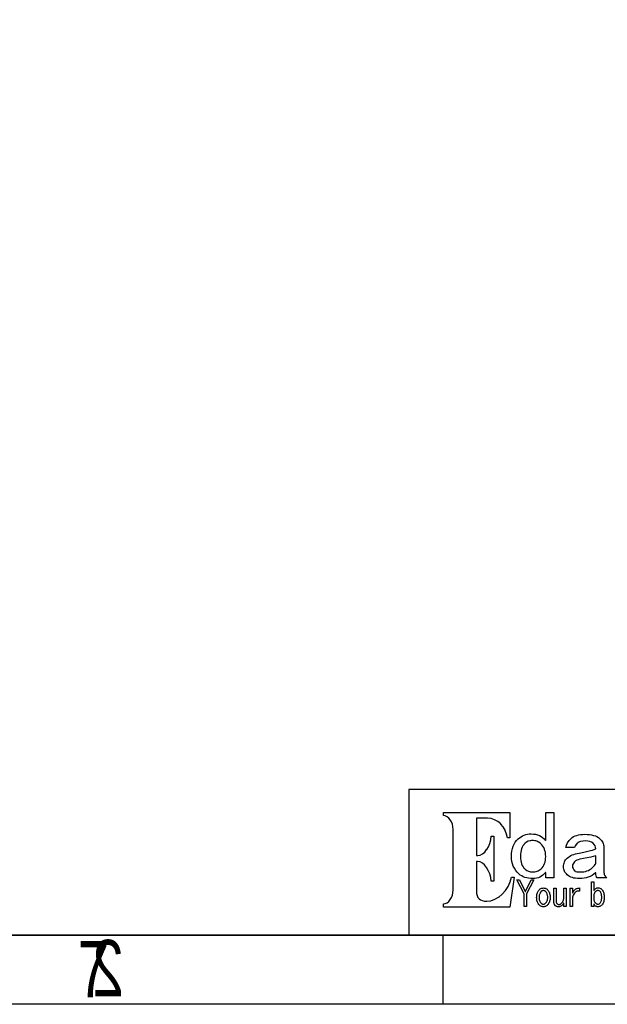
# Model space of a CAD drawing. Extents: x -38 to 372, y -82 to 205.
# Tile 21 of 34: x 286 to 328, y -82 to -11. Entities that reach past the tile are written whole.
import ezdxf

# ---------------------------------------------------------------- set-up
doc = ezdxf.new("R2010")
doc.units = 0
doc.layers.add('BOARD_GEOMETRY_DIMENSION', color=2, linetype='CONTINUOUS')
doc.layers.add('BOARD_GEOMETRY_SILKSCREEN_B', color=1, linetype='CONTINUOUS')

msp = doc.modelspace()

# ---------------------------------------------------------------- linework, layer by layer
at = {"layer": 'BOARD_GEOMETRY_DIMENSION'}
for points in [[(-38.48354, -81.604612), (-38.48354, 205.395322), (371.516402, 205.395322), (371.516402, -81.604612)], [(316.528196, -74.583036), (316.528196, -74.35469), (316.656212, -74.3331), (316.659514, -74.332084), (316.791086, -74.2696), (316.793118, -74.268076), (316.912244, -74.174604), (316.914022, -74.173334), (317.019178, -74.04989), (317.020702, -74.047604), (317.1063, -73.90257), (317.107062, -73.900792), (317.173356, -73.733406), (317.17361, -73.732136), (317.215012, -73.550272), (317.215012, -73.548494), (317.23076, -73.352914), (317.23076, -68.983098), (317.215012, -68.790312), (317.215012, -68.788788), (317.17361, -68.607178), (317.173356, -68.604892), (317.107062, -68.4403), (317.1063, -68.438776), (317.020702, -68.291202), (317.019178, -68.28917), (316.913514, -68.167504), (316.912498, -68.166234), (316.793118, -68.071238), (316.791086, -68.069206), (316.659514, -68.006976), (316.65672, -68.005706), (316.528196, -67.980306), (316.528196, -67.751706), (321.31254, -67.751706), (321.31254, -69.598032), (321.142106, -69.598032), (321.084448, -69.319902), (321.08394, -69.31787), (320.980816, -69.047614), (320.980308, -69.04609), (320.837052, -68.803012), (320.835782, -68.801996), (320.659506, -68.589398), (320.657982, -68.587874), (320.450718, -68.4149), (320.449194, -68.413884), (320.219578, -68.281296), (320.217292, -68.28028), (319.96761, -68.196206), (319.964816, -68.195698), (319.702688, -68.166488), (318.923416, -68.166488), (318.910716, -68.179188), (318.910716, -70.853808), (318.923416, -70.866508), (319.016888, -70.866508), (319.183258, -70.837298), (319.186814, -70.836282), (319.34912, -70.7517), (319.351914, -70.750684), (319.50406, -70.618096), (319.505584, -70.616572), (319.645538, -70.441312), (319.646554, -70.439788), (319.767204, -70.231508), (319.767712, -70.230238), (319.86601, -69.9897), (319.866518, -69.988176), (319.9384, -69.726302), (319.938654, -69.724778), (319.977262, -69.455538), (320.158618, -69.455538), (320.158618, -72.721978), (319.977262, -72.721978), (319.937892, -72.44969), (319.937384, -72.447912), (319.865502, -72.182228), (319.864994, -72.180704), (319.764918, -71.938896), (319.76441, -71.937626), (319.64122, -71.725282), (319.640458, -71.723504), (319.497456, -71.548498), (319.495932, -71.546974), (319.33896, -71.41337), (319.335912, -71.4121), (319.169034, -71.328026), (319.165478, -71.326502), (318.993012, -71.295006), (318.923416, -71.295006), (318.910716, -71.307706), (318.910716, -73.4314), (318.921892, -73.607676), (318.922146, -73.6092), (318.956182, -73.758298), (318.956944, -73.760838), (319.013586, -73.885298), (319.014856, -73.888092), (319.096898, -73.987914), (319.099184, -73.9902), (319.2018, -74.06767), (319.204594, -74.069702), (319.330578, -74.12228), (319.33261, -74.122788), (319.481708, -74.1553), (319.48374, -74.1553), (319.65773, -74.164698), (319.659762, -74.16419), (319.947036, -74.129138), (319.949322, -74.128376), (320.234056, -74.024998), (320.236596, -74.02449), (320.510662, -73.862692), (320.51244, -73.860914), (320.76771, -73.646792), (320.769488, -73.645776), (320.99631, -73.388982), (320.99758, -73.387204), (321.19189, -73.094088), (321.192652, -73.09231), (321.342512, -72.771), (321.343782, -72.769476), (321.44081, -72.43699), (321.641978, -72.43699), (321.329558, -74.583036)], [(322.980812, -72.52843), (322.824856, -72.523096), (322.67779, -72.507602), (322.53936, -72.482202), (322.41109, -72.44588), (322.290186, -72.399906), (322.17868, -72.342502), (322.074794, -72.2757), (321.98056, -72.198738), (321.85229, -72.070976), (321.741292, -71.93407), (321.647058, -71.788782), (321.570604, -71.634096), (321.51066, -71.47179), (321.468242, -71.299578), (321.442588, -71.119492), (321.43446, -70.9295), (321.441318, -70.729094), (321.465194, -70.540372), (321.502278, -70.363588), (321.555618, -70.198488), (321.623436, -70.047104), (321.707256, -69.906896), (321.804792, -69.778372), (321.9196, -69.661532), (322.019422, -69.578474), (322.125848, -69.504814), (322.234814, -69.4436), (322.350384, -69.3928), (322.46951, -69.354192), (322.594478, -69.325998), (322.72351, -69.309234), (322.858384, -69.303392), (323.01942, -69.311012), (323.172582, -69.332602), (323.314822, -69.36994), (323.449188, -69.420486), (323.571616, -69.486272), (323.686678, -69.56679), (323.790818, -69.661786), (323.887846, -69.771006), (323.909944, -69.763132), (323.909944, -67.747896), (324.495922, -67.747896), (324.495922, -72.472804), (323.909944, -72.472804), (323.909944, -72.09663), (323.887592, -72.088502), (323.799454, -72.192896), (323.704712, -72.281796), (323.603112, -72.357488), (323.4944, -72.418702), (323.37756, -72.466708), (323.2531, -72.500998), (323.120512, -72.52208)], [(326.341994, -72.52843), (326.201278, -72.523604), (326.06996, -72.510904), (325.947278, -72.490076), (325.834248, -72.459596), (325.727822, -72.422004), (325.631556, -72.373998), (325.543418, -72.31888), (325.464932, -72.253602), (325.400416, -72.19188), (325.34606, -72.12584), (325.298816, -72.05853), (325.261478, -71.986902), (325.231506, -71.914004), (325.210678, -71.839074), (325.197216, -71.761096), (325.19366, -71.679308), (325.197216, -71.58609), (325.210678, -71.49719), (325.231506, -71.4121), (325.261478, -71.331328), (325.298816, -71.255128), (325.34606, -71.182992), (325.400416, -71.115174), (325.464932, -71.050404), (325.54291, -70.985888), (325.63054, -70.92569), (325.724012, -70.872096), (325.82739, -70.823836), (325.93661, -70.782688), (326.053958, -70.746874), (326.179688, -70.716902), (326.3138, -70.69201), (326.657208, -70.630288), (326.657716, -70.630288), (326.95642, -70.55358), (327.139554, -70.512178), (327.140062, -70.512178), (327.292462, -70.470776), (327.293478, -70.470776), (327.415398, -70.429374), (327.508616, -70.386194), (327.51649, -70.37451), (327.51649, -70.373494), (327.504806, -70.265798), (327.504044, -70.263004), (327.469754, -70.161912), (327.468484, -70.159372), (327.410318, -70.0659), (327.409048, -70.06463), (327.329292, -69.977), (327.32726, -69.975476), (327.22566, -69.902832), (327.22312, -69.901308), (327.10374, -69.848984), (327.1012, -69.847714), (326.961246, -69.81698), (326.959214, -69.816472), (326.800718, -69.805804), (326.799702, -69.805804), (326.60082, -69.816472), (326.599296, -69.816472), (326.431402, -69.847714), (326.429116, -69.848476), (326.356218, -69.872606), (326.355456, -69.872606), (326.290686, -69.901308), (326.289162, -69.90207), (326.232012, -69.936106), (326.230996, -69.937376), (326.181212, -69.97573), (326.180196, -69.977), (326.122284, -70.037706), (326.121014, -70.039738), (326.071992, -70.110604), (326.070722, -70.112128), (326.028558, -70.193408), (326.028304, -70.19544), (325.997316, -70.27799), (325.350886, -70.27799), (325.403718, -70.108572), (325.490078, -69.936614), (325.600314, -69.77888), (325.73976, -69.633592), (325.826882, -69.563488), (325.92391, -69.502528), (326.031098, -69.450204), (326.146922, -69.407532), (326.272906, -69.374004), (326.408796, -69.350382), (326.552814, -69.335904), (326.708516, -69.331332), (326.892158, -69.335904), (327.06183, -69.350382), (327.218294, -69.374004), (327.361804, -69.407786), (327.491344, -69.450204), (327.606914, -69.502782), (327.710292, -69.563488), (327.800462, -69.633592), (327.870058, -69.704204), (327.93178, -69.776594), (327.983596, -69.85127), (328.026014, -69.928486), (328.059034, -70.008496), (328.082656, -70.090792), (328.096118, -70.17639), (328.10196, -70.263004), (328.10196, -72.013572), (328.105262, -72.088502), (328.105262, -72.090026), (328.1172, -72.159876), (328.117454, -72.160892), (328.13625, -72.227186), (328.136758, -72.22871), (328.16419, -72.28967), (328.164698, -72.290686), (328.19848, -72.34809), (328.199496, -72.349614), (328.24166, -72.401938), (328.242422, -72.4027), (328.292206, -72.450706), (328.293222, -72.452484), (328.321162, -72.472804), (327.631806, -72.472804), (327.582784, -72.414638), (327.546462, -72.33539), (327.523348, -72.23887), (327.51649, -72.1233), (327.495662, -72.113902), (327.377298, -72.2122), (327.251822, -72.296274), (327.119742, -72.367394), (326.97928, -72.425306), (326.830944, -72.471026), (326.67575, -72.502776), (326.51192, -72.52208)], [(322.948808, -72.053704), (322.95084, -72.053704), (323.1261, -72.039988), (323.127624, -72.039988), (323.209158, -72.022716), (323.20992, -72.022208), (323.288914, -71.99757), (323.290438, -71.996808), (323.364606, -71.966836), (323.365622, -71.966074), (323.436996, -71.927212), (323.437758, -71.926704), (323.50456, -71.882), (323.505322, -71.881492), (323.569584, -71.828406), (323.570854, -71.827898), (323.649086, -71.747634), (323.650102, -71.74611), (323.71792, -71.656702), (323.718936, -71.655686), (323.776086, -71.557388), (323.776594, -71.556372), (323.824346, -71.449692), (323.824854, -71.447914), (323.861684, -71.332598), (323.861938, -71.331836), (323.888608, -71.207376), (323.888862, -71.206106), (323.904356, -71.073772), (323.904356, -71.072502), (323.909944, -70.930008), (323.909944, -70.9295), (323.903594, -70.787514), (323.903594, -70.787006), (323.885814, -70.65264), (323.885814, -70.65137), (323.857112, -70.525386), (323.856858, -70.52437), (323.817742, -70.405498), (323.817234, -70.403974), (323.764656, -70.293992), (323.764148, -70.292214), (323.70141, -70.189598), (323.700902, -70.188328), (323.62648, -70.093078), (323.62521, -70.091808), (323.54012, -70.004686), (323.53885, -70.002908), (323.40931, -69.906388), (323.408294, -69.905626), (323.339206, -69.86778), (323.338444, -69.867526), (323.268086, -69.835014), (323.266562, -69.834506), (323.192394, -69.810884), (323.191124, -69.810376), (323.114416, -69.792596), (323.1134, -69.792596), (323.033644, -69.781674), (323.03212, -69.781674), (322.950586, -69.77761), (322.949062, -69.77761), (322.873116, -69.781674), (322.8721, -69.781674), (322.798694, -69.792596), (322.796662, -69.792596), (322.655946, -69.834506), (322.65366, -69.835776), (322.520056, -69.905372), (322.518278, -69.906388), (322.392294, -70.002908), (322.390516, -70.004686), (322.318888, -70.07987), (322.31711, -70.081394), (322.255896, -70.168008), (322.25488, -70.169532), (322.201794, -70.267576), (322.201032, -70.2691), (322.158614, -70.376796), (322.15836, -70.378574), (322.124832, -70.499478), (322.124578, -70.500494), (322.100956, -70.631304), (322.100956, -70.631812), (322.086986, -70.774814), (322.086732, -70.776084), (322.08216, -70.930008), (322.086732, -71.079106), (322.086986, -71.080376), (322.10248, -71.218298), (322.102734, -71.218806), (322.128388, -71.3486), (322.128896, -71.34987), (322.166488, -71.468488), (322.166742, -71.469504), (322.212716, -71.579994), (322.213732, -71.58101), (322.271644, -71.681594), (322.272406, -71.68261), (322.340478, -71.773796), (322.341494, -71.775574), (322.421504, -71.855838), (322.42252, -71.8566), (322.535296, -71.942198), (322.537582, -71.943214), (322.661788, -72.004174), (322.66382, -72.004936), (322.799456, -72.041004), (322.801742, -72.041512)], [(326.403462, -72.053704), (326.403716, -72.053704), (326.530716, -72.049386), (326.531986, -72.049386), (326.653398, -72.034908), (326.65416, -72.0344), (326.769222, -72.01154), (326.770492, -72.011286), (326.880982, -71.976996), (326.881998, -71.976488), (326.984614, -71.934832), (326.986392, -71.93407), (327.084944, -71.881492), (327.08596, -71.880984), (327.178162, -71.8185), (327.179432, -71.817992), (327.267062, -71.745602), (327.267316, -71.745094), (327.435718, -71.578216), (327.436988, -71.5772), (327.48601, -71.514208), (327.487534, -71.513192), (327.514712, -71.46417), (327.51649, -71.457312), (327.51649, -70.902576), (327.500488, -70.89013), (327.323958, -70.938898), (327.1647, -70.973188), (326.370696, -71.139304), (326.369934, -71.139304), (326.253856, -71.171308), (326.253094, -71.17207), (326.154288, -71.209408), (326.15251, -71.210678), (326.068436, -71.25589), (326.066658, -71.256906), (325.998586, -71.308976), (325.997062, -71.3105), (325.930006, -71.382382), (325.928482, -71.383906), (325.880222, -71.458074), (325.87946, -71.460106), (325.850504, -71.538592), (325.849996, -71.541894), (325.840598, -71.622412), (325.840344, -71.62419), (325.840598, -71.625206), (325.849742, -71.720202), (325.850504, -71.722996), (325.87946, -71.809102), (325.880222, -71.811896), (325.92772, -71.891906), (325.930006, -71.8947), (325.997062, -71.966582), (325.999602, -71.968106), (326.058022, -72.005698), (326.061578, -72.006714), (326.14743, -72.032114), (326.149462, -72.032876), (326.261984, -72.04837), (326.263254, -72.048878)], [(322.34378, -74.539602), (322.34378, -73.6473), (322.342256, -73.641712), (321.819016, -72.61479), (322.011802, -72.61479), (322.421504, -73.450704), (322.44411, -73.450704), (322.855336, -72.611996), (323.049138, -72.611996), (322.532756, -73.641712), (322.53174, -73.6473), (322.53174, -74.539602)], [(327.679812, -74.563478), (327.63206, -74.560684), (327.588118, -74.551794), (327.548748, -74.538078), (327.512934, -74.517504), (327.479914, -74.492612), (327.450958, -74.46137), (327.425558, -74.424286), (327.40346, -74.38009), (327.379584, -74.385678), (327.379584, -74.539602), (327.219056, -74.539602), (327.219056, -72.766936), (327.379584, -72.766936), (327.379584, -73.373488), (327.402698, -73.3806), (327.432416, -73.336404), (327.46442, -73.298812), (327.498456, -73.26757), (327.533508, -73.241408), (327.569322, -73.221596), (327.60793, -73.207626), (327.647808, -73.19899), (327.68921, -73.195688), (327.733152, -73.198482), (327.775062, -73.20534), (327.81494, -73.217278), (327.85304, -73.23328), (327.888854, -73.254108), (327.92289, -73.28027), (327.955402, -73.310496), (327.985882, -73.345802), (328.01941, -73.395332), (328.049382, -73.449688), (328.07402, -73.50887), (328.094848, -73.57364), (328.11085, -73.643998), (328.12228, -73.719436), (328.129392, -73.7997), (328.131678, -73.885806), (328.129392, -73.96861), (328.12228, -74.047604), (328.11085, -74.12101), (328.094848, -74.189336), (328.07402, -74.252836), (328.049382, -74.311002), (328.01941, -74.365104), (327.985882, -74.413872), (327.955148, -74.449432), (327.922636, -74.479404), (327.888092, -74.505312), (327.851008, -74.526394), (327.811892, -74.542904), (327.770236, -74.554334), (327.726294, -74.561192)], [(323.742558, -74.563478), (323.69379, -74.560684), (323.647054, -74.552302), (323.602604, -74.539602), (323.559932, -74.520298), (323.519292, -74.495914), (323.48043, -74.466196), (323.4436, -74.43089), (323.408802, -74.389488), (323.371718, -74.338688), (323.340222, -74.284078), (323.31406, -74.225912), (323.292216, -74.164698), (323.275198, -74.100436), (323.263006, -74.031602), (323.255894, -73.96099), (323.253354, -73.885806), (323.255894, -73.81113), (323.263006, -73.739502), (323.275198, -73.671684), (323.292216, -73.606406), (323.31406, -73.5457), (323.340222, -73.487534), (323.371718, -73.433178), (323.408802, -73.381108), (323.4436, -73.340214), (323.48043, -73.304908), (323.519292, -73.275698), (323.559932, -73.250806), (323.602604, -73.232772), (323.647054, -73.218802), (323.69379, -73.210674), (323.742304, -73.20788), (323.79031, -73.210674), (323.8373, -73.218802), (323.881496, -73.232772), (323.923914, -73.250806), (323.964808, -73.275698), (324.003416, -73.304908), (324.0405, -73.340214), (324.07606, -73.381108), (324.11162, -73.433178), (324.143116, -73.487534), (324.170294, -73.5457), (324.192138, -73.606406), (324.209156, -73.671684), (324.221348, -73.739502), (324.22846, -73.81113), (324.231, -73.885806), (324.22846, -73.96099), (324.221348, -74.031602), (324.209156, -74.100436), (324.192138, -74.164698), (324.170294, -74.225912), (324.143116, -74.284078), (324.11162, -74.338688), (324.07606, -74.389488), (324.0405, -74.43089), (324.003416, -74.466196), (323.965062, -74.495914), (323.923914, -74.520298), (323.881496, -74.539602), (323.8373, -74.552302), (323.79031, -74.560684)], [(323.741796, -74.374502), (323.742812, -74.374502), (323.770244, -74.372978), (323.771514, -74.372978), (323.798438, -74.367898), (323.799962, -74.36739), (323.825362, -74.359008), (323.827394, -74.3585), (323.852286, -74.346308), (323.853556, -74.3458), (323.877178, -74.330814), (323.878702, -74.330306), (323.901562, -74.31151), (323.902578, -74.311002), (323.924422, -74.288904), (323.925692, -74.288396), (323.94652, -74.262996), (323.94779, -74.262234), (323.971412, -74.228198), (323.97192, -74.226928), (323.993002, -74.189082), (323.993256, -74.187812), (324.011036, -74.14641), (324.011544, -74.145902), (324.025514, -74.101198), (324.026022, -74.100182), (324.037452, -74.052684), (324.037706, -74.051414), (324.045834, -74.000106), (324.045834, -73.999598), (324.05066, -73.944988), (324.05066, -73.94448), (324.052184, -73.885806), (324.050406, -73.827894), (324.050406, -73.826878), (324.044818, -73.771506), (324.044818, -73.770998), (324.036182, -73.718674), (324.03542, -73.717404), (324.02399, -73.66889), (324.023482, -73.667112), (324.00748, -73.621392), (324.006718, -73.62063), (323.987922, -73.577196), (323.987414, -73.576434), (323.965062, -73.535794), (323.964554, -73.535032), (323.938646, -73.497694), (323.93763, -73.49617), (323.917818, -73.474072), (323.917056, -73.472802), (323.897244, -73.454006), (323.89572, -73.45299), (323.874384, -73.436988), (323.873114, -73.43648), (323.850762, -73.42251), (323.849492, -73.422002), (323.825362, -73.411588), (323.824092, -73.41108), (323.799454, -73.403206), (323.79793, -73.402698), (323.771514, -73.39838), (323.770244, -73.39838), (323.742812, -73.396602), (323.741796, -73.396602), (323.713856, -73.39838), (323.712586, -73.39838), (323.685916, -73.402698), (323.6849, -73.403206), (323.660008, -73.41108), (323.658738, -73.411588), (323.634862, -73.422002), (323.633338, -73.422002), (323.610478, -73.436226), (323.609462, -73.436988), (323.587618, -73.45299), (323.586856, -73.454006), (323.56679, -73.472802), (323.56552, -73.474326), (323.546978, -73.496678), (323.545962, -73.497694), (323.520054, -73.535032), (323.519292, -73.535794), (323.496686, -73.576434), (323.496178, -73.577196), (323.47662, -73.62063), (323.476112, -73.6219), (323.460618, -73.667874), (323.460618, -73.66889), (323.447918, -73.717404), (323.447918, -73.718928), (323.439536, -73.770998), (323.439536, -73.771506), (323.434202, -73.826878), (323.434202, -73.827894), (323.432678, -73.885806), (323.433948, -73.94448), (323.433948, -73.944988), (323.43852, -73.999598), (323.43852, -74.000106), (323.446648, -74.051414), (323.446902, -74.052684), (323.458332, -74.100182), (323.458586, -74.101198), (323.472556, -74.145394), (323.47281, -74.14641), (323.49059, -74.187812), (323.491098, -74.189082), (323.511418, -74.226928), (323.512688, -74.228198), (323.53631, -74.262234), (323.53758, -74.262996), (323.558662, -74.288396), (323.559678, -74.288904), (323.581522, -74.311002), (323.582792, -74.31151), (323.605652, -74.330306), (323.606414, -74.330814), (323.631306, -74.3458), (323.631814, -74.346308), (323.65696, -74.3585), (323.658738, -74.359008), (323.684392, -74.36739), (323.685662, -74.367898), (323.712586, -74.372978), (323.713856, -74.372978)], [(324.847204, -74.563478), (324.800722, -74.5617), (324.758558, -74.557382), (324.71995, -74.549), (324.684898, -74.53757), (324.653148, -74.5236), (324.624954, -74.505312), (324.600062, -74.4855), (324.578218, -74.46137), (324.559422, -74.4347), (324.542912, -74.405998), (324.52945, -74.375772), (324.51802, -74.343006), (324.50913, -74.309478), (324.503034, -74.272902), (324.498716, -74.23531), (324.497954, -74.19467), (324.497954, -73.231502), (324.658482, -73.231502), (324.658482, -74.112628), (324.661784, -74.179938), (324.661784, -74.181208), (324.672452, -74.239374), (324.67296, -74.241406), (324.690232, -74.290682), (324.690994, -74.292206), (324.701916, -74.313288), (324.703186, -74.314812), (324.716394, -74.3331), (324.71741, -74.335132), (324.742556, -74.361294), (324.74535, -74.363326), (324.775322, -74.381614), (324.778116, -74.383138), (324.812914, -74.393806), (324.815962, -74.394314), (324.855586, -74.398378), (324.85711, -74.398378), (324.887082, -74.3966), (324.888606, -74.396092), (324.917562, -74.390504), (324.919086, -74.390504), (324.94728, -74.381106), (324.948804, -74.380598), (324.975982, -74.36739), (324.977252, -74.366882), (325.00316, -74.350372), (325.004684, -74.349102), (325.030084, -74.328782), (325.030846, -74.327512), (325.055484, -74.30389), (325.056246, -74.303128), (325.079614, -74.275188), (325.080122, -74.274172), (325.113142, -74.229214), (325.11365, -74.228706), (325.141844, -74.183494), (325.142352, -74.182732), (325.16572, -74.137012), (325.166482, -74.136504), (325.186294, -74.09053), (325.186802, -74.089006), (325.201788, -74.043286), (325.201788, -74.04227), (325.21271, -73.995534), (325.21271, -73.99401), (325.219314, -73.947274), (325.219314, -73.946004), (325.222108, -73.897998), (325.222362, -73.89749), (325.222362, -73.231502), (325.38289, -73.231502), (325.38289, -74.539602), (325.222362, -74.539602), (325.222362, -74.314304), (325.19874, -74.3077), (325.16064, -74.368406), (325.120762, -74.420984), (325.079614, -74.46518), (325.037196, -74.500486), (324.992492, -74.528172), (324.945756, -74.547984), (324.897496, -74.559414)], [(325.677022, -74.539602), (325.677022, -73.231502), (325.837804, -73.231502), (325.837804, -73.552304), (325.86168, -73.5584), (325.90994, -73.4695), (325.96201, -73.3933), (325.999856, -73.349612), (326.041258, -73.312274), (326.084946, -73.28027), (326.131936, -73.254108), (326.18172, -73.234296), (326.235314, -73.21931), (326.291956, -73.210928), (326.3392, -73.208388), (326.3392, -73.441306), (326.310244, -73.43521), (326.308212, -73.43521), (326.2503, -73.431908), (326.248522, -73.431908), (326.213978, -73.434702), (326.2122, -73.434702), (326.17791, -73.441814), (326.17664, -73.44283), (326.142858, -73.454514), (326.141588, -73.455784), (326.108822, -73.472294), (326.107806, -73.472802), (326.075294, -73.4949), (326.074278, -73.495408), (326.042782, -73.522586), (326.041512, -73.523094), (326.010778, -73.555098), (326.010016, -73.555606), (325.980044, -73.591674), (325.979536, -73.59269), (325.932292, -73.658984), (325.93153, -73.66), (325.892414, -73.72731), (325.89216, -73.728834), (325.860918, -73.79843), (325.86041, -73.7997), (325.838058, -73.869804), (325.837804, -73.873614), (325.837804, -74.539602)], [(327.679558, -74.374502), (327.68159, -74.374502), (327.72604, -74.368914), (327.729088, -74.368406), (327.77049, -74.352912), (327.773284, -74.351388), (327.810622, -74.325734), (327.812654, -74.323702), (327.847198, -74.28738), (327.848214, -74.285602), (327.872344, -74.251312), (327.873106, -74.250296), (327.89368, -74.21118), (327.894188, -74.209402), (327.91146, -74.166984), (327.911714, -74.165714), (327.926446, -74.118216), (327.9267, -74.1172), (327.937622, -74.0664), (327.93813, -74.065892), (327.946258, -74.010012), (327.946258, -74.009504), (327.951084, -73.950576), (327.951084, -73.949306), (327.952862, -73.885806), (327.951084, -73.819512), (327.951084, -73.819004), (327.946512, -73.75779), (327.946512, -73.757028), (327.9394, -73.700894), (327.939146, -73.700386), (327.92924, -73.647808), (327.928986, -73.6473), (327.915016, -73.601072), (327.915016, -73.599802), (327.899014, -73.557892), (327.89876, -73.556114), (327.87971, -73.519538), (327.879202, -73.518014), (327.857612, -73.485502), (327.856596, -73.484232), (327.817988, -73.44283), (327.815956, -73.441306), (327.775316, -73.411334), (327.772522, -73.409302), (327.730104, -73.391776), (327.72731, -73.391014), (327.704958, -73.386696), (327.703688, -73.386188), (327.681082, -73.38441), (327.679304, -73.38441), (327.65111, -73.386696), (327.64984, -73.387204), (327.622662, -73.392792), (327.620884, -73.3933), (327.594214, -73.402698), (327.593198, -73.403206), (327.567544, -73.415906), (327.565512, -73.416414), (327.540112, -73.43394), (327.539604, -73.434702), (327.514712, -73.454514), (327.51395, -73.456038), (327.48982, -73.479914), (327.489058, -73.481184), (327.466198, -73.508108), (327.465182, -73.509378), (327.445116, -73.537826), (327.444862, -73.538588), (327.428098, -73.568814), (327.42759, -73.570592), (327.412858, -73.603612), (327.412604, -73.605136), (327.400412, -73.640696), (327.400412, -73.641204), (327.391014, -73.680574), (327.391014, -73.68159), (327.38441, -73.72223), (327.38441, -73.722992), (327.380854, -73.767188), (327.380854, -73.767696), (327.379584, -73.81367), (327.379584, -73.95718), (327.380854, -74.001884), (327.381108, -74.002392), (327.384918, -74.044302), (327.384918, -74.04481), (327.392538, -74.085196), (327.392792, -74.085704), (327.403206, -74.123804), (327.40346, -74.125328), (327.41616, -74.161396), (327.416414, -74.162412), (327.432416, -74.196702), (327.433178, -74.198226), (327.45172, -74.230738), (327.452736, -74.2315), (327.47458, -74.262488), (327.475342, -74.262996), (327.495916, -74.288396), (327.497186, -74.288904), (327.519792, -74.311002), (327.520554, -74.31151), (327.54316, -74.330306), (327.544684, -74.330814), (327.56856, -74.3458), (327.570084, -74.346308), (327.594214, -74.3585), (327.5965, -74.359008), (327.622154, -74.36739), (327.623678, -74.367898), (327.650348, -74.372978), (327.651618, -74.372978)]]:
    msp.add_lwpolyline(points, close=True, dxfattribs=at)
for points in [[(366.516412, -66.104262), (314.01639, -66.104262), (314.01639, -76.604368)], [(-33.48355, -76.604368), (366.516412, -76.604368)], [(316.516512, -81.604612), (316.516512, -76.604368)]]:
    msp.add_lwpolyline(points, dxfattribs=at)
at = {"layer": 'BOARD_GEOMETRY_SILKSCREEN_B'}
msp.add_lwpolyline([(-38.48354, -81.604612), (-38.48354, 205.395322), (371.516402, 205.395322), (371.516402, -81.604612)], close=True, dxfattribs=at)
for points in [[(366.516412, -76.604368), (-33.48355, -76.604368)], [(316.516512, -81.604612), (316.516512, -76.604368)]]:
    msp.add_lwpolyline(points, dxfattribs=at)

# ---------------------------------------------------------------- texts
at = {"layer": 'BOARD_GEOMETRY_DIMENSION', "width": 0.75}
msp.add_text('7', height=4.064, dxfattribs=at).set_placement((290.116514, -81.104486))
at = {"layer": 'BOARD_GEOMETRY_SILKSCREEN_B', "text_generation_flag": 2, "width": 0.75}
msp.add_text('2', height=4.064, dxfattribs=at).set_placement((293.45636, -81.017364))

doc.saveas('drawing.dxf')
